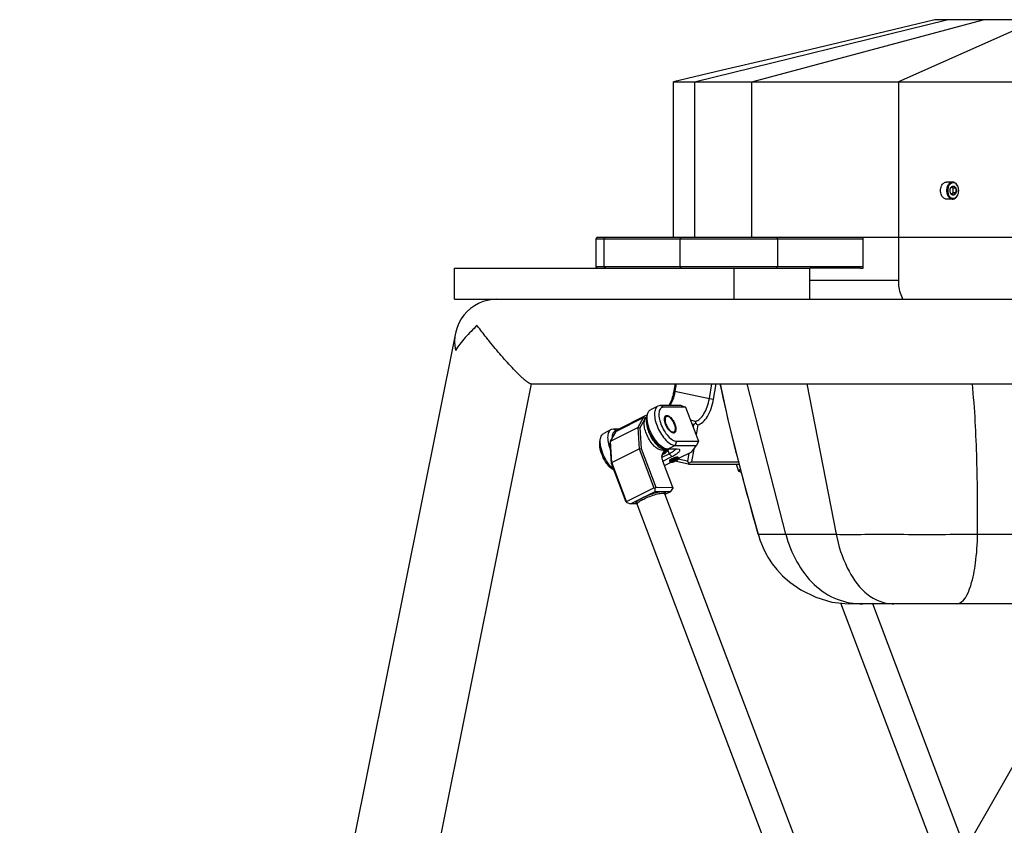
# Model space of a CAD drawing. Header units: millimetres. Extents: x 0 to 2550, y 0 to 1188.
# Tile 5 of 221: x 92 to 124, y 317 to 342. Entities that reach past the tile are written whole.
import ezdxf

# ---------------------------------------------------------------- set-up
doc = ezdxf.new("R2010")
doc.units = ezdxf.units.MM
doc.header["$LTSCALE"] = 46.255
for name, color, linetype in [('2ND_ARM_V2_PITCH_ABL349', 7, 'CONTINUOUS'), ('A2200203_ABL354', 7, 'CONTINUOUS'), ('A2300202#AF2_ABL438', 7, 'CONTINUOUS'), ('A2300202#AF5_ABL347', 7, 'CONTINUOUS'), ('DR1SM11A1001_ABL352', 7, 'CONTINUOUS'), ('DR1SM11P1002_PBL360', 7, 'CONTINUOUS'), ('DR1SM11P1003_PBL353', 7, 'CONTINUOUS'), ('FWSRM-D10-V4-E2-T2_5_PBL833', 7, 'CONTINUOUS'), ('M2000103_PBL345', 7, 'CONTINUOUS'), ('M2000801_PBL346', 7, 'CONTINUOUS'), ('M2000901_PBL403', 7, 'CONTINUOUS'), ('M2200202_PBL355', 7, 'CONTINUOUS'), ('M2300101_PBL350', 7, 'CONTINUOUS'), ('M2300101_PBL362', 7, 'CONTINUOUS'), ('M2300202_PBL348', 7, 'CONTINUOUS'), ('M2300301_PBL418', 7, 'CONTINUOUS'), ('M2300301_PBL450', 7, 'CONTINUOUS'), ('M2300602_PBL366', 7, 'CONTINUOUS'), ('P9140503_BOLT_PBL484', 7, 'CONTINUOUS'), ('SSHH-ST-M3-5_203_PBL361', 7, 'CONTINUOUS'), ('WFM_0608_06_2_PBL351', 7, 'CONTINUOUS'), ('WFM_0608_06_2_PBL356', 7, 'CONTINUOUS'), ('왼쪽_14_VBL344', 7, 'CONTINUOUS')]:
    doc.layers.add(name, color=color, linetype=linetype)

# ---------------------------------------------------------------- blocks, each defined once
blk = doc.blocks.new('M2000103_PBL345', base_point=(135.896, 334.999))
at = {"layer": 'M2000103_PBL345', "color": 7}
for p, q in [((111.053, 335.499), (111.003, 335.449)), ((111.003, 335.449), (111.003, 334.549)), ((111.003, 335.449), (119.606, 335.449)), ((111.053, 335.499), (119.606, 335.499)), ((111.053, 334.499), (111.003, 334.549)), ((119.606, 334.549), (111.003, 334.549)), ((119.513, 334.499), (117.889, 334.499))]:
    blk.add_line(p, q, dxfattribs=at)
at = {"layer": 'M2000103_PBL345', "color": 2}
for p, q in [((111.314, 335.499), (111.27, 335.449)), ((111.27, 335.449), (111.27, 334.549)), ((113.756, 335.499), (113.713, 335.449)), ((113.713, 335.449), (113.713, 334.549)), ((116.823, 335.499), (116.859, 335.449)), ((116.859, 335.449), (116.859, 334.549)), ((111.314, 334.499), (111.27, 334.549)), ((113.756, 334.499), (113.713, 334.549)), ((116.823, 334.499), (116.859, 334.549))]:
    blk.add_line(p, q, dxfattribs=at)
blk = doc.blocks.new('M2000801_PBL346', base_point=(135.05, 338.999))
at = {"layer": 'M2000801_PBL346', "color": 2}
for p, q in [((114.178, 340.499), (122.303, 342.499)), ((116.024, 340.499), (123.469, 342.499)), ((125.234, 342.499), (120.743, 340.499)), ((114.178, 340.499), (114.178, 335.499)), ((116.024, 335.499), (116.024, 340.499)), ((120.743, 340.499), (120.743, 335.499))]:
    blk.add_line(p, q, dxfattribs=at)
at = {"layer": 'M2000801_PBL346', "color": 7}
for p, q in [((143.898, 342.499), (121.917, 342.499)), ((113.508, 335.499), (113.508, 340.499)), ((113.508, 340.499), (156.189, 340.499)), ((119.606, 335.499), (151.723, 335.499))]:
    blk.add_line(p, q, dxfattribs=at)
blk.add_lwpolyline([(121.917, 342.499), (120.839, 342.237), (119.551, 341.929), (118.153, 341.597), (116.659, 341.243), (115.082, 340.87), (113.508, 340.499)], dxfattribs=at)
blk = doc.blocks.new('M2300202_PBL348', base_point=(112.48, 328.34))
at = {"layer": 'M2300202_PBL348', "color": 2}
for p, q in [((112.532, 329.685), (111.659, 329.245)), ((112.599, 329.665), (112.532, 329.685)), ((113.252, 328.68), (113.247, 328.653)), ((113.154, 328.527), (113.142, 328.468))]:
    blk.add_line(p, q, dxfattribs=at)
at = {"layer": 'M2300202_PBL348', "color": 7}
for p, q in [((112.597, 329.749), (111.724, 329.309)), ((112.532, 329.685), (112.354, 329.372)), ((112.599, 329.665), (112.425, 329.358)), ((112.651, 329.72), (112.651, 329.72)), ((112.651, 329.72), (112.651, 329.72)), ((111.481, 328.932), (112.354, 329.372)), ((111.481, 328.932), (111.659, 329.245)), ((112.354, 329.372), (112.397, 328.684)), ((112.354, 329.372), (112.425, 329.358)), ((112.425, 329.358), (112.467, 328.692)), ((111.481, 328.932), (111.472, 328.878)), ((111.524, 328.244), (111.481, 328.932)), ((111.514, 328.212), (111.472, 328.878)), ((111.524, 328.244), (112.397, 328.684)), ((112.397, 328.684), (112.467, 328.692)), ((112.397, 328.684), (112.872, 327.428)), ((112.467, 328.692), (112.937, 327.448)), ((113.142, 328.468), (113.247, 328.653)), ((113.154, 328.527), (113.236, 328.671)), ((113.14, 328.487), (113.154, 328.527)), ((113.487, 327.447), (113.169, 328.289)), ((111.524, 328.244), (111.514, 328.212)), ((111.984, 326.968), (111.514, 328.212)), ((111.999, 326.988), (111.524, 328.244)), ((111.999, 326.988), (112.872, 327.428)), ((112.123, 326.916), (112.917, 327.316)), ((112.872, 327.428), (112.913, 327.415)), ((112.913, 327.415), (112.937, 327.448)), ((112.917, 327.316), (112.913, 327.415)), ((112.917, 327.316), (113.417, 327.316)), ((112.937, 327.448), (113.487, 327.447)), ((113.199, 327.314), (113.209, 327.312)), ((113.209, 327.312), (113.215, 327.31)), ((113.215, 327.31), (113.221, 327.308)), ((113.239, 327.226), (113.417, 327.316)), ((113.417, 327.316), (113.488, 327.414)), ((113.487, 327.447), (113.488, 327.414)), ((111.984, 326.968), (112, 326.955)), ((112, 326.955), (111.999, 326.988)), ((112, 326.955), (112.123, 326.916)), ((112.338, 326.916), (112.123, 326.916)), ((112.313, 326.975), (112.318, 326.982))]:
    blk.add_line(p, q, dxfattribs=at)
for centre, radius, start, end in [((112.761, 329.573), 0.186, 148.9555, 150.4354), ((112.715, 329.612), 0.126, 118.8799, 120.8848), ((113.189, 327.293), 0.0259, 44.8372, 47.6925), ((113.137, 327.324), 0.112, 322.4718, 323.6943), ((112.401, 326.91), 0.11, 143.1636, 143.7018), ((112.339, 326.972), 0.0259, 171.9741, 177.7012), ((112.359, 327.037), 0.121, 257.5169, 260.8068)]:
    blk.add_arc(centre, radius, start, end, dxfattribs=at)
for points, knots in [([(112.597, 329.749), (112.59, 329.746), (112.564, 329.73), (112.543, 329.705), (112.532, 329.685)], [0, 0, 0, 0, 0.239874, 1, 1, 1, 1]), ([(112.651, 329.72), (112.636, 329.711), (112.618, 329.694), (112.605, 329.674), (112.601, 329.669)], [0, 0, 0, 0, 0.735955, 1, 1, 1, 1]), ([(111.659, 329.245), (111.663, 329.252), (111.679, 329.278), (111.703, 329.299), (111.724, 329.309)], [0, 0, 0, 0, 0.266732, 1, 1, 1, 1]), ([(113.169, 328.289), (113.163, 328.304), (113.145, 328.359), (113.134, 328.418), (113.137, 328.46)], [0, 0, 0, 0, 0.276974, 1, 1, 1, 1]), ([(112.52, 327.116), (112.634, 327.173), (112.807, 327.241), (113.025, 327.3), (113.125, 327.316), (113.167, 327.316)], [0, 0, 0, 0, 0.559941, 0.81365, 1, 1, 1, 1]), ([(113.221, 327.308), (113.229, 327.304), (113.247, 327.287), (113.234, 327.266), (113.228, 327.257)], [0, 0, 0, 0, 0.450844, 1, 1, 1, 1]), ([(112.318, 326.982), (112.34, 327.006), (112.407, 327.055), (112.477, 327.094), (112.52, 327.116)], [0, 0, 0, 0, 0.403115, 1, 1, 1, 1]), ([(112.333, 326.919), (112.323, 326.922), (112.299, 326.929), (112.301, 326.954), (112.305, 326.962)], [0, 0, 0, 0, 0.547667, 1, 1, 1, 1]), ([(112.314, 326.964), (112.314, 326.966), (112.313, 326.968), (112.313, 326.971), (112.313, 326.973)], [0, 0, 0, 0, 0.489871, 1, 1, 1, 1])]:
    blk.add_open_spline(points, degree=3, knots=knots, dxfattribs=at)
for points in [[(112.663, 329.764), (112.641, 329.764), (112.617, 329.759), (112.597, 329.749)], [(113.247, 328.653), (113.251, 328.661), (113.256, 328.67), (113.259, 328.679)], [(113.137, 328.46), (113.137, 328.469), (113.138, 328.478), (113.14, 328.487)], [(113.138, 328.46), (113.139, 328.462), (113.14, 328.465), (113.142, 328.468)], [(113.167, 327.316), (113.178, 327.316), (113.189, 327.315), (113.199, 327.314)], [(113.207, 327.311), (113.21, 327.309), (113.211, 327.307), (113.212, 327.304)], [(113.212, 327.304), (113.214, 327.3), (113.214, 327.296), (113.213, 327.292)], [(112.305, 326.962), (112.307, 326.966), (112.31, 326.97), (112.313, 326.974)], [(112.32, 326.956), (112.318, 326.958), (112.316, 326.961), (112.314, 326.964)]]:
    blk.add_open_spline(points, degree=3, dxfattribs=at)
blk = doc.blocks.new('WFM_0608_06_2_PBL351', base_point=(111.633, 329.208))
at = {"layer": 'WFM_0608_06_2_PBL351', "color": 7}
blk.add_line((111.627, 329.204), (111.639, 329.211), dxfattribs=at)
blk = doc.blocks.new('WFM_0608_06_2_PBL356', base_point=(112.918, 329.181))
at = {"layer": 'WFM_0608_06_2_PBL356', "color": 7}
blk.add_line((113.271, 328.689), (113.199, 328.653), dxfattribs=at)
for centre, radius, start, end in [((113.263, 329.543), 0.62, 180.8527, 184.1916), ((113.351, 329.549), 0.708, 184.1483, 186.3037), ((113.464, 329.308), 0.7, 227.742, 229.3454)]:
    blk.add_arc(centre, radius, start, end, dxfattribs=at)
for points, knots in [([(113.137, 328.639), (113.095, 328.639), (113.028, 328.664), (112.948, 328.719), (112.857, 328.801), (112.752, 328.935), (112.652, 329.118), (112.584, 329.31), (112.56, 329.466), (112.567, 329.575), (112.584, 329.64), (112.613, 329.691), (112.641, 329.715), (112.656, 329.723)], [0, 0, 0, 0, 0.092673, 0.150821, 0.216414, 0.364843, 0.524695, 0.679706, 0.814711, 0.871468, 0.920396, 0.962398, 1, 1, 1, 1]), ([(112.647, 329.471), (112.654, 329.41), (112.684, 329.282), (112.76, 329.099), (112.863, 328.93), (112.948, 328.831), (112.993, 328.79)], [0, 0, 0, 0, 0.238748, 0.500961, 0.762667, 1, 1, 1, 1]), ([(113.008, 328.777), (113.041, 328.748), (113.105, 328.703), (113.182, 328.679), (113.216, 328.679)], [0, 0, 0, 0, 0.562037, 1, 1, 1, 1]), ([(113.199, 328.653), (113.194, 328.651), (113.175, 328.642), (113.153, 328.639), (113.137, 328.639)], [0, 0, 0, 0, 0.243724, 1, 1, 1, 1]), ([(113.216, 328.679), (113.221, 328.679), (113.239, 328.68), (113.258, 328.684), (113.27, 328.689)], [0, 0, 0, 0, 0.259643, 1, 1, 1, 1])]:
    blk.add_open_spline(points, degree=3, knots=knots, dxfattribs=at)
blk = doc.blocks.new('M2300301_PBL418', base_point=(118.992, 310.661))
at = {"layer": 'M2300301_PBL418', "color": 7}
for p, q in [((113.231, 327.241), (113.204, 327.311)), ((119.682, 310.171), (113.233, 327.238)), ((112.342, 326.906), (112.315, 326.977)), ((119.069, 309.098), (112.342, 326.902))]:
    blk.add_line(p, q, dxfattribs=at)
blk.add_arc((113.215, 327.232), 0.0193, 20.7233, 31.0924, dxfattribs=at)
for points, knots in [([(112.342, 326.916), (112.345, 326.927), (112.365, 326.953), (112.432, 327.008), (112.499, 327.045), (112.549, 327.07)], [0, 0, 0, 0, 0.137243, 0.353662, 1, 1, 1, 1]), ([(112.549, 327.07), (112.614, 327.102), (112.746, 327.16), (112.938, 327.223), (113.086, 327.257), (113.176, 327.262), (113.21, 327.257), (113.221, 327.251)], [0, 0, 0, 0, 0.306111, 0.614408, 0.860853, 0.945241, 1, 1, 1, 1]), ([(112.342, 326.902), (112.342, 326.902), (112.341, 326.904), (112.341, 326.905), (112.341, 326.906)], [0, 0, 0, 0, 0.497078, 1, 1, 1, 1])]:
    blk.add_open_spline(points, degree=3, knots=knots, dxfattribs=at)
for points in [[(113.221, 327.251), (113.225, 327.249), (113.229, 327.246), (113.232, 327.242)], [(112.341, 326.906), (112.34, 326.909), (112.341, 326.913), (112.342, 326.916)]]:
    blk.add_open_spline(points, degree=3, dxfattribs=at)
blk = doc.blocks.new('A2300202#AF5_ABL347', base_point=(119.284, 310.611))
at = {"layer": 'M2300202_PBL348'}
blk.add_blockref('M2300202_PBL348', (112.48, 328.34), dxfattribs=at)
at = {"layer": 'M2300301_PBL418'}
blk.add_blockref('M2300301_PBL418', (118.992, 310.661), dxfattribs=at)
at = {"layer": 'WFM_0608_06_2_PBL351'}
blk.add_blockref('WFM_0608_06_2_PBL351', (111.633, 329.208), dxfattribs=at)
at = {"layer": 'WFM_0608_06_2_PBL356'}
blk.add_blockref('WFM_0608_06_2_PBL356', (112.918, 329.181), dxfattribs=at)
blk = doc.blocks.new('M2300101_PBL350', base_point=(112.72, 329.04))
at = {"layer": 'M2300101_PBL350', "color": 7}
for p, q in [((113.007, 330.064), (112.769, 329.944)), ((113.08, 330.08), (113.007, 330.064)), ((113.759, 330.08), (113.08, 330.08)), ((113.894, 330.029), (113.194, 330.029)), ((113.759, 330.08), (113.894, 330.029)), ((113.894, 330.029), (114.309, 328.929)), ((112.647, 329.674), (112.666, 329.78)), ((113.264, 329.751), (113.296, 329.758)), ((111.499, 329.304), (111.261, 329.184)), ((111.571, 329.32), (111.499, 329.304)), ((111.746, 329.32), (111.571, 329.32)), ((111.138, 328.914), (111.158, 329.02)), ((113.609, 328.929), (114.309, 328.929)), ((114.309, 328.929), (114.244, 328.797)), ((113.109, 328.756), (113.206, 328.709)), ((113.626, 328.677), (113.326, 328.677)), ((113.564, 328.797), (114.244, 328.797)), ((113.691, 328.668), (113.626, 328.677)), ((114.085, 328.581), (113.668, 328.371)), ((114.085, 328.581), (114.244, 328.797)), ((113.139, 328.415), (113.365, 328.529)), ((113.167, 328.294), (113.45, 328.437)), ((113.439, 328.255), (113.223, 328.146))]:
    blk.add_line(p, q, dxfattribs=at)
at = {"layer": 'M2300101_PBL350', "color": 2}
for p, q in [((113.194, 330.029), (113.08, 330.08)), ((111.682, 329.27), (111.571, 329.32)), ((113.609, 328.929), (113.564, 328.797)), ((113.564, 328.797), (113.326, 328.677)), ((113.326, 328.634), (113.365, 328.529)), ((113.365, 328.529), (113.45, 328.437))]:
    blk.add_line(p, q, dxfattribs=at)
at = {"layer": 'M2300101_PBL350', "color": 7}
for centre, radius, start, end in [((113.297, 329.689), 0.0707, 130.0012, 136.8773), ((113.295, 329.691), 0.0669, 127.5103, 129.9517), ((113.293, 329.693), 0.065, 116.7265, 127.5175), ((112.969, 329.258), 0.625, 20.7055, 21.2697), ((113.507, 329.278), 0.0786, 269.9674, 274.95), ((113.508, 329.271), 0.072, 274.9199, 283.2872), ((113.281, 329.107), 0.391, 239.5003, 243.9655), ((113.523, 329.297), 0.67, 232.7398, 232.9128), ((113.046, 328.868), 0.365, 320.0708, 325.8084), ((113.044, 328.869), 0.367, 325.807, 328.2667)]:
    blk.add_arc(centre, radius, start, end, dxfattribs=at)
for points, knots in [([(112.666, 329.78), (112.673, 329.816), (112.693, 329.88), (112.742, 329.93), (112.769, 329.944)], [0, 0, 0, 0, 0.549289, 1, 1, 1, 1]), ([(113.007, 330.064), (112.97, 330.045), (112.925, 329.987), (112.901, 329.894), (112.891, 329.768), (112.918, 329.585), (113.022, 329.288), (113.191, 329.019), (113.403, 328.839), (113.516, 328.797), (113.564, 328.797)], [0, 0, 0, 0, 0.078184, 0.126861, 0.183428, 0.318383, 0.473847, 0.782626, 0.90683, 1, 1, 1, 1]), ([(113.194, 330.029), (113.175, 330.029), (113.138, 330.022), (113.071, 329.974), (113.029, 329.851), (113.04, 329.675), (113.097, 329.471), (113.196, 329.268), (113.323, 329.094), (113.458, 328.972), (113.563, 328.929), (113.609, 328.929)], [0, 0, 0, 0, 0.039228, 0.077648, 0.169596, 0.295643, 0.44961, 0.614935, 0.771911, 0.903088, 1, 1, 1, 1]), ([(112.647, 329.495), (112.645, 329.511), (112.638, 329.571), (112.639, 329.631), (112.647, 329.674)], [0, 0, 0, 0, 0.275605, 1, 1, 1, 1]), ([(112.668, 329.563), (112.666, 329.577), (112.659, 329.632), (112.657, 329.688), (112.66, 329.728)], [0, 0, 0, 0, 0.267893, 1, 1, 1, 1]), ([(113.117, 328.764), (113.061, 328.807), (112.954, 328.916), (112.781, 329.175), (112.692, 329.405), (112.668, 329.563)], [0, 0, 0, 0, 0.227255, 0.48688, 1, 1, 1, 1]), ([(113.507, 329.199), (113.487, 329.199), (113.441, 329.215), (113.354, 329.286), (113.265, 329.421), (113.209, 329.582), (113.216, 329.705), (113.245, 329.737)], [0, 0, 0, 0, 0.090615, 0.209963, 0.509316, 0.803672, 1, 1, 1, 1]), ([(113.364, 329.736), (113.405, 329.711), (113.48, 329.632), (113.531, 329.538), (113.552, 329.484)], [0, 0, 0, 0, 0.457252, 1, 1, 1, 1]), ([(111.499, 329.304), (111.463, 329.286), (111.4, 329.205), (111.38, 329.04), (111.407, 328.839), (111.455, 328.698), (111.486, 328.624)], [0, 0, 0, 0, 0.166014, 0.386886, 0.671227, 1, 1, 1, 1]), ([(111.652, 329.265), (111.633, 329.26), (111.594, 329.241), (111.553, 329.185), (111.531, 329.109), (111.528, 329.052), (111.528, 329.021)], [0, 0, 0, 0, 0.203398, 0.42347, 0.685855, 1, 1, 1, 1]), ([(113.082, 328.77), (113.029, 328.802), (112.925, 328.895), (112.756, 329.129), (112.669, 329.346), (112.647, 329.495)], [0, 0, 0, 0, 0.216588, 0.476058, 1, 1, 1, 1]), ([(113.576, 329.253), (113.575, 329.247), (113.566, 329.229), (113.552, 329.213), (113.539, 329.206)], [0, 0, 0, 0, 0.27839, 1, 1, 1, 1]), ([(113.554, 329.479), (113.569, 329.438), (113.589, 329.364), (113.588, 329.284), (113.576, 329.253)], [0, 0, 0, 0, 0.56748, 1, 1, 1, 1]), ([(111.594, 327.999), (111.523, 328.036), (111.389, 328.161), (111.239, 328.395), (111.143, 328.655), (111.124, 328.836), (111.138, 328.914)], [0, 0, 0, 0, 0.224986, 0.501942, 0.777796, 1, 1, 1, 1]), ([(111.584, 328.025), (111.513, 328.084), (111.384, 328.234), (111.242, 328.492), (111.156, 328.761), (111.144, 328.942), (111.158, 329.02)], [0, 0, 0, 0, 0.247383, 0.523849, 0.787226, 1, 1, 1, 1]), ([(111.158, 329.02), (111.165, 329.056), (111.185, 329.12), (111.234, 329.17), (111.261, 329.184)], [0, 0, 0, 0, 0.549289, 1, 1, 1, 1]), ([(113.206, 328.709), (113.199, 328.712), (113.168, 328.728), (113.14, 328.747), (113.119, 328.763)], [0, 0, 0, 0, 0.235218, 1, 1, 1, 1]), ([(113.171, 328.513), (113.186, 328.52), (113.243, 328.551), (113.294, 328.596), (113.326, 328.634)], [0, 0, 0, 0, 0.24544, 1, 1, 1, 1]), ([(113.326, 328.677), (113.317, 328.677), (113.275, 328.68), (113.235, 328.695), (113.206, 328.709)], [0, 0, 0, 0, 0.226401, 1, 1, 1, 1]), ([(113.365, 328.529), (113.414, 328.553), (113.479, 328.589), (113.548, 328.642), (113.571, 328.666), (113.578, 328.678)], [0, 0, 0, 0, 0.620769, 0.843876, 1, 1, 1, 1]), ([(113.45, 328.437), (113.496, 328.46), (113.56, 328.495), (113.634, 328.546), (113.674, 328.578), (113.7, 328.606), (113.715, 328.632), (113.711, 328.657), (113.698, 328.665), (113.691, 328.668)], [0, 0, 0, 0, 0.412777, 0.579255, 0.714318, 0.816487, 0.887692, 0.939836, 1, 1, 1, 1])]:
    blk.add_open_spline(points, degree=3, knots=knots, dxfattribs=at)
for points in [[(112.66, 329.728), (112.661, 329.745), (112.663, 329.763), (112.666, 329.78)], [(113.296, 329.758), (113.307, 329.758), (113.318, 329.756), (113.328, 329.753)], [(113.328, 329.753), (113.34, 329.749), (113.352, 329.743), (113.364, 329.736)], [(111.679, 329.268), (111.67, 329.268), (111.661, 329.267), (111.652, 329.265)], [(113.539, 329.206), (113.534, 329.204), (113.529, 329.202), (113.524, 329.201)]]:
    blk.add_open_spline(points, degree=3, dxfattribs=at)
at = {"layer": 'M2300101_PBL350', "color": 134}
for points, knots in [([(113.635, 328.417), (113.633, 328.417), (113.63, 328.417), (113.625, 328.416), (113.622, 328.416), (113.619, 328.416), (113.618, 328.416), (113.616, 328.416), (113.615, 328.415), (113.612, 328.415), (113.609, 328.414), (113.604, 328.414), (113.6, 328.413), (113.596, 328.412), (113.593, 328.411), (113.589, 328.411), (113.585, 328.41), (113.58, 328.408), (113.576, 328.407), (113.573, 328.407), (113.571, 328.406), (113.569, 328.406), (113.567, 328.405), (113.563, 328.404), (113.558, 328.403), (113.551, 328.4), (113.543, 328.398), (113.536, 328.396), (113.528, 328.393), (113.521, 328.391), (113.516, 328.389), (113.512, 328.387), (113.505, 328.385), (113.495, 328.381), (113.485, 328.377), (113.478, 328.374), (113.473, 328.372), (113.467, 328.369), (113.463, 328.367), (113.459, 328.366), (113.456, 328.364), (113.45, 328.361), (113.444, 328.358), (113.439, 328.356), (113.436, 328.354), (113.433, 328.353), (113.431, 328.351), (113.427, 328.349), (113.423, 328.347), (113.419, 328.345), (113.416, 328.343), (113.415, 328.342), (113.413, 328.342), (113.412, 328.341), (113.41, 328.339), (113.407, 328.337), (113.403, 328.335), (113.4, 328.333), (113.398, 328.332), (113.397, 328.331), (113.395, 328.33), (113.395, 328.329), (113.393, 328.328), (113.391, 328.326), (113.389, 328.324), (113.387, 328.322), (113.385, 328.321), (113.384, 328.321), (113.384, 328.32), (113.384, 328.32), (113.383, 328.319), (113.383, 328.319), (113.382, 328.318), (113.381, 328.316), (113.38, 328.315), (113.379, 328.313), (113.378, 328.312), (113.377, 328.311), (113.377, 328.311), (113.377, 328.31), (113.377, 328.309), (113.377, 328.308), (113.376, 328.306), (113.376, 328.305), (113.376, 328.304)], [0, 0, 0, 0, 0.03125, 0.046875, 0.0625, 0.070312, 0.078125, 0.082031, 0.085938, 0.09375, 0.109375, 0.125, 0.140625, 0.15625, 0.164062, 0.171875, 0.1875, 0.203125, 0.21875, 0.226562, 0.230469, 0.234375, 0.242188, 0.25, 0.265625, 0.28125, 0.3125, 0.328125, 0.34375, 0.375, 0.382812, 0.390625, 0.40625, 0.4375, 0.46875, 0.484375, 0.5, 0.515625, 0.53125, 0.539062, 0.546875, 0.5625, 0.59375, 0.601562, 0.609375, 0.617188, 0.625, 0.640625, 0.65625, 0.671875, 0.679688, 0.6875, 0.691406, 0.695312, 0.703125, 0.71875, 0.734375, 0.75, 0.757812, 0.765625, 0.769531, 0.773438, 0.78125, 0.796875, 0.8125, 0.828125, 0.835938, 0.839844, 0.84375, 0.845703, 0.847656, 0.851562, 0.859375, 0.875, 0.890625, 0.90625, 0.914062, 0.917969, 0.921875, 0.929688, 0.9375, 0.953125, 0.96875, 1, 1, 1, 1]), ([(113.657, 328.41), (113.656, 328.411), (113.656, 328.411), (113.656, 328.412), (113.655, 328.413), (113.654, 328.413), (113.654, 328.414), (113.653, 328.414), (113.652, 328.414), (113.651, 328.415), (113.651, 328.415), (113.65, 328.415), (113.649, 328.415), (113.648, 328.416), (113.647, 328.416), (113.646, 328.416), (113.645, 328.416), (113.644, 328.417), (113.642, 328.417), (113.641, 328.417), (113.639, 328.417), (113.637, 328.417), (113.635, 328.417)], [0, 0, 0, 0, 0.125, 0.15625, 0.1875, 0.25, 0.3125, 0.34375, 0.375, 0.4375, 0.46875, 0.5, 0.53125, 0.5625, 0.625, 0.65625, 0.6875, 0.75, 0.8125, 0.84375, 0.875, 1, 1, 1, 1])]:
    blk.add_open_spline(points, degree=3, knots=knots, dxfattribs=at)
blk = doc.blocks.new('SSHH-ST-M3-5_203_PBL361', base_point=(113.523, 328.332))
at = {"layer": 'SSHH-ST-M3-5_203_PBL361', "color": 7}
for p, q in [((113.376, 328.304), (113.388, 328.272)), ((113.418, 328.257), (113.393, 328.267)), ((113.467, 328.272), (113.462, 328.288)), ((113.473, 328.272), (113.467, 328.272)), ((113.539, 328.289), (113.526, 328.322)), ((113.607, 328.324), (113.601, 328.341)), ((113.602, 328.341), (113.603, 328.338)), ((113.603, 328.338), (113.607, 328.324)), ((113.604, 328.341), (113.609, 328.341)), ((113.656, 328.347), (113.668, 328.371)), ((113.657, 328.41), (113.669, 328.378))]:
    blk.add_line(p, q, dxfattribs=at)
for centre, radius, start, end in [((113.465, 328.217), 0.0985, 130.4046, 131.4456), ((113.505, 328.237), 0.0671, 128.3412, 130.4074)]:
    blk.add_arc(centre, radius, start, end, dxfattribs=at)
for points, knots in [([(113.399, 328.291), (113.397, 328.289), (113.394, 328.286), (113.389, 328.28), (113.387, 328.275), (113.388, 328.272)], [0, 0, 0, 0, 0.355026, 0.634347, 1, 1, 1, 1]), ([(113.388, 328.272), (113.388, 328.272), (113.39, 328.269), (113.392, 328.268), (113.393, 328.267)], [0, 0, 0, 0, 0.221672, 1, 1, 1, 1]), ([(113.454, 328.325), (113.443, 328.32), (113.425, 328.31), (113.408, 328.298), (113.401, 328.292)], [0, 0, 0, 0, 0.565231, 1, 1, 1, 1]), ([(113.47, 328.307), (113.465, 328.304), (113.455, 328.299), (113.442, 328.291), (113.431, 328.283), (113.422, 328.276), (113.416, 328.27), (113.414, 328.265), (113.413, 328.262), (113.415, 328.259), (113.417, 328.257), (113.418, 328.257)], [0, 0, 0, 0, 0.218026, 0.4124, 0.578712, 0.713659, 0.81569, 0.886826, 0.914234, 0.939905, 1, 1, 1, 1]), ([(113.439, 328.255), (113.45, 328.256), (113.475, 328.26), (113.515, 328.272), (113.558, 328.287), (113.587, 328.3), (113.6, 328.307)], [0, 0, 0, 0, 0.197782, 0.452565, 0.732041, 1, 1, 1, 1]), ([(113.669, 328.378), (113.668, 328.381), (113.662, 328.384), (113.654, 328.385), (113.64, 328.385), (113.619, 328.383), (113.59, 328.376), (113.557, 328.367), (113.522, 328.355), (113.487, 328.341), (113.464, 328.33), (113.454, 328.325)], [0, 0, 0, 0, 0.039949, 0.071183, 0.111083, 0.216043, 0.350205, 0.505684, 0.672841, 0.841148, 1, 1, 1, 1]), ([(113.467, 328.272), (113.465, 328.272), (113.461, 328.272), (113.456, 328.273), (113.454, 328.277), (113.454, 328.279), (113.455, 328.28)], [0, 0, 0, 0, 0.369269, 0.624435, 0.801718, 1, 1, 1, 1]), ([(113.455, 328.28), (113.455, 328.281), (113.457, 328.284), (113.46, 328.286), (113.462, 328.288)], [0, 0, 0, 0, 0.194927, 1, 1, 1, 1]), ([(113.464, 328.289), (113.467, 328.292), (113.477, 328.299), (113.487, 328.304), (113.492, 328.307)], [0, 0, 0, 0, 0.443391, 1, 1, 1, 1]), ([(113.514, 328.293), (113.509, 328.293), (113.5, 328.292), (113.483, 328.287), (113.473, 328.278), (113.467, 328.272)], [0, 0, 0, 0, 0.258276, 0.508776, 1, 1, 1, 1]), ([(113.644, 328.358), (113.64, 328.359), (113.629, 328.359), (113.603, 328.355), (113.565, 328.345), (113.518, 328.329), (113.486, 328.314), (113.47, 328.307)], [0, 0, 0, 0, 0.075305, 0.173831, 0.425871, 0.717065, 1, 1, 1, 1]), ([(113.539, 328.289), (113.527, 328.285), (113.505, 328.278), (113.483, 328.273), (113.473, 328.272)], [0, 0, 0, 0, 0.558605, 1, 1, 1, 1]), ([(113.492, 328.307), (113.495, 328.308), (113.508, 328.315), (113.522, 328.32), (113.532, 328.324)], [0, 0, 0, 0, 0.237167, 1, 1, 1, 1]), ([(113.539, 328.289), (113.537, 328.29), (113.528, 328.292), (113.52, 328.293), (113.514, 328.293)], [0, 0, 0, 0, 0.25423, 1, 1, 1, 1]), ([(113.532, 328.324), (113.546, 328.329), (113.565, 328.335), (113.589, 328.34), (113.6, 328.341), (113.604, 328.341)], [0, 0, 0, 0, 0.578669, 0.816641, 1, 1, 1, 1]), ([(113.569, 328.317), (113.566, 328.316), (113.554, 328.309), (113.545, 328.298), (113.539, 328.289)], [0, 0, 0, 0, 0.244215, 1, 1, 1, 1]), ([(113.579, 328.307), (113.576, 328.305), (113.563, 328.299), (113.549, 328.293), (113.539, 328.289)], [0, 0, 0, 0, 0.237167, 1, 1, 1, 1]), ([(113.607, 328.324), (113.601, 328.324), (113.588, 328.324), (113.575, 328.32), (113.569, 328.317)], [0, 0, 0, 0, 0.497563, 1, 1, 1, 1]), ([(113.607, 328.324), (113.603, 328.321), (113.594, 328.315), (113.584, 328.309), (113.579, 328.307)], [0, 0, 0, 0, 0.443391, 1, 1, 1, 1]), ([(113.6, 328.307), (113.608, 328.31), (113.62, 328.317), (113.637, 328.328), (113.649, 328.337), (113.655, 328.344), (113.656, 328.347)], [0, 0, 0, 0, 0.342576, 0.629929, 0.850719, 1, 1, 1, 1]), ([(113.614, 328.34), (113.615, 328.339), (113.617, 328.338), (113.617, 328.334), (113.615, 328.332), (113.612, 328.328), (113.609, 328.326), (113.607, 328.324)], [0, 0, 0, 0, 0.180478, 0.351742, 0.469746, 0.616322, 1, 1, 1, 1]), ([(113.609, 328.341), (113.61, 328.341), (113.611, 328.341), (113.613, 328.34), (113.614, 328.34)], [0, 0, 0, 0, 0.280977, 1, 1, 1, 1]), ([(113.656, 328.347), (113.657, 328.348), (113.658, 328.351), (113.656, 328.355), (113.651, 328.358), (113.647, 328.358), (113.644, 328.358)], [0, 0, 0, 0, 0.222632, 0.411246, 0.655035, 1, 1, 1, 1]), ([(113.668, 328.371), (113.668, 328.372), (113.669, 328.374), (113.669, 328.377), (113.669, 328.378)], [0, 0, 0, 0, 0.293319, 1, 1, 1, 1]), ([(113.418, 328.257), (113.421, 328.256), (113.428, 328.255), (113.435, 328.255), (113.439, 328.255)], [0, 0, 0, 0, 0.413046, 1, 1, 1, 1])]:
    blk.add_open_spline(points, degree=3, knots=knots, dxfattribs=at)
blk = doc.blocks.new('M2300101_PBL362', base_point=(115.603, 328.064))
at = {"layer": 'M2300101_PBL362', "color": 7}
for p, q in [((115.521, 328.19), (115.604, 327.969)), ((115.659, 328.044), (115.604, 327.969)), ((115.604, 327.969), (115.686, 327.937))]:
    blk.add_line(p, q, dxfattribs=at)
blk = doc.blocks.new('M2300602_PBL366', base_point=(113.401, 329.473))
at = {"layer": 'M2300602_PBL366', "color": 7}
for p, q in [((113.353, 329.718), (113.324, 329.732)), ((113.565, 329.297), (113.56, 329.266))]:
    blk.add_line(p, q, dxfattribs=at)
for centre, radius, start, end in [((113.302, 329.625), 0.106, 73.8857, 78.1924), ((113.472, 329.306), 0.0921, 330.5127, 334.6506)]:
    blk.add_arc(centre, radius, start, end, dxfattribs=at)
for points, knots in [([(113.324, 329.729), (113.306, 329.733), (113.261, 329.727), (113.231, 329.659), (113.234, 329.575), (113.251, 329.512), (113.264, 329.479)], [0, 0, 0, 0, 0.178301, 0.374551, 0.651872, 1, 1, 1, 1]), ([(113.324, 329.732), (113.319, 329.735), (113.3, 329.743), (113.278, 329.747), (113.263, 329.746)], [0, 0, 0, 0, 0.281857, 1, 1, 1, 1]), ([(113.539, 329.479), (113.519, 329.531), (113.469, 329.622), (113.395, 329.698), (113.353, 329.718)], [0, 0, 0, 0, 0.550978, 1, 1, 1, 1]), ([(113.264, 329.479), (113.281, 329.434), (113.322, 329.355), (113.393, 329.273), (113.454, 329.235), (113.494, 329.224), (113.531, 329.232), (113.547, 329.25), (113.553, 329.26)], [0, 0, 0, 0, 0.334686, 0.629995, 0.746531, 0.840055, 0.918755, 1, 1, 1, 1]), ([(113.534, 329.209), (113.538, 329.213), (113.55, 329.23), (113.557, 329.25), (113.56, 329.266)], [0, 0, 0, 0, 0.224013, 1, 1, 1, 1]), ([(113.565, 329.297), (113.568, 329.31), (113.572, 329.372), (113.556, 329.433), (113.539, 329.479)], [0, 0, 0, 0, 0.209607, 1, 1, 1, 1])]:
    blk.add_open_spline(points, degree=3, knots=knots, dxfattribs=at)
for points in [[(113.263, 329.746), (113.259, 329.745), (113.255, 329.744), (113.251, 329.743)], [(113.353, 329.718), (113.346, 329.722), (113.339, 329.725), (113.331, 329.727)], [(113.525, 329.201), (113.528, 329.203), (113.532, 329.206), (113.534, 329.209)], [(113.556, 329.266), (113.56, 329.276), (113.563, 329.287), (113.565, 329.297)]]:
    blk.add_open_spline(points, degree=3, dxfattribs=at)
blk = doc.blocks.new('FWSRM-D10-V4-E2-T2_5_PBL833', base_point=(113.258, 328.622))
at = {"layer": 'FWSRM-D10-V4-E2-T2_5_PBL833', "color": 7}
blk.add_arc((112.925, 328.959), 0.442, 317.2682, 322.2356, dxfattribs=at)
blk.add_open_spline([(113.193, 328.556), (113.206, 328.564), (113.255, 328.597), (113.297, 328.641), (113.323, 328.677)], degree=3, knots=[0, 0, 0, 0, 0.245519, 1, 1, 1, 1], dxfattribs=at)
blk = doc.blocks.new('2ND_ARM_V2_PITCH_ABL349', base_point=(113.409, 329.009))
at = {"layer": 'FWSRM-D10-V4-E2-T2_5_PBL833'}
blk.add_blockref('FWSRM-D10-V4-E2-T2_5_PBL833', (113.258, 328.622), dxfattribs=at)
at = {"layer": 'M2300101_PBL350'}
blk.add_blockref('M2300101_PBL350', (112.72, 329.04), dxfattribs=at)
at = {"layer": 'M2300101_PBL362'}
blk.add_blockref('M2300101_PBL362', (115.603, 328.064), dxfattribs=at)
at = {"layer": 'M2300602_PBL366'}
blk.add_blockref('M2300602_PBL366', (113.401, 329.473), dxfattribs=at)
at = {"layer": 'SSHH-ST-M3-5_203_PBL361'}
blk.add_blockref('SSHH-ST-M3-5_203_PBL361', (113.523, 328.332), dxfattribs=at)
blk = doc.blocks.new('DR1SM11P1003_PBL353', base_point=(133.801, 297.481))
at = {"layer": 'DR1SM11P1003_PBL353', "color": 7}
for p, q in [((116.821, 333.499), (150.782, 333.499)), ((106.487, 332.406), (92.468, 262.406)), ((131.828, 331.426), (95.446, 267.758)), ((96.782, 270.096), (108.935, 330.779)), ((108.916, 330.779), (131.458, 330.779))]:
    blk.add_line(p, q, dxfattribs=at)
at = {"layer": 'DR1SM11P1003_PBL353', "color": 2}
blk.add_line((107.202, 332.639), (107.191, 332.654), dxfattribs=at)
at = {"layer": 'DR1SM11P1003_PBL353', "color": 7}
blk.add_arc((107.821, 332.139), 1.36, 90, 192.2655, dxfattribs=at)
for points, knots in [([(107.191, 332.654), (107.054, 332.533), (106.861, 332.341), (106.635, 332.065), (106.536, 331.922), (106.492, 331.85)], [0, 0, 0, 0, 0.513325, 0.761238, 1, 1, 1, 1]), ([(107.589, 332.139), (107.554, 332.182), (107.423, 332.347), (107.294, 332.514), (107.202, 332.639)], [0, 0, 0, 0, 0.262874, 1, 1, 1, 1]), ([(108.916, 330.779), (108.911, 330.779), (108.901, 330.78), (108.876, 330.789), (108.836, 330.812), (108.781, 330.852), (108.713, 330.907), (108.635, 330.977), (108.515, 331.091), (108.356, 331.254), (108.16, 331.465), (107.964, 331.688), (107.773, 331.913), (107.649, 332.064), (107.589, 332.139)], [0, 0, 0, 0, 0.007138, 0.016363, 0.04199, 0.077842, 0.123777, 0.178869, 0.24165, 0.38348, 0.537056, 0.693981, 0.849277, 1, 1, 1, 1])]:
    blk.add_open_spline(points, degree=3, knots=knots, dxfattribs=at)
blk = doc.blocks.new('DR1SM11P1002_PBL360', base_point=(112.175, 333.999))
at = {"layer": 'DR1SM11P1002_PBL360', "color": 7}
for p, q in [((106.461, 333.499), (106.461, 334.499)), ((106.461, 334.499), (117.889, 334.499)), ((115.461, 333.499), (115.461, 334.499)), ((117.889, 333.499), (117.889, 334.499)), ((106.461, 333.499), (116.821, 333.499))]:
    blk.add_line(p, q, dxfattribs=at)
blk = doc.blocks.new('DR1SM11A1001_ABL352', base_point=(133.801, 297.981))
at = {"layer": 'DR1SM11P1002_PBL360'}
blk.add_blockref('DR1SM11P1002_PBL360', (112.175, 333.999), dxfattribs=at)
at = {"layer": 'DR1SM11P1003_PBL353'}
blk.add_blockref('DR1SM11P1003_PBL353', (133.801, 297.481), dxfattribs=at)
blk = doc.blocks.new('M2200202_PBL355', base_point=(114.492, 329.484))
at = {"layer": 'M2200202_PBL355', "color": 7}
for p, q in [((113.556, 330.779), (113.52, 330.563)), ((113.594, 330.779), (113.555, 330.545)), ((114.661, 330.302), (114.74, 330.779)), ((114.796, 330.283), (114.878, 330.779)), ((114.21, 329.57), (114.054, 329.604)), ((114.15, 329.473), (114.099, 329.484)), ((114.15, 329.473), (114.136, 329.387)), ((114.15, 329.473), (114.219, 329.514)), ((114.285, 329.454), (114.232, 329.133)), ((114.158, 328.68), (114.09, 328.269)), ((113.989, 328.19), (113.552, 328.285)), ((113.955, 328.288), (113.659, 328.353)), ((113.996, 328.536), (113.955, 328.288)), ((114.014, 328.229), (113.955, 328.288)), ((114.09, 328.269), (114.014, 328.229)), ((114.09, 328.269), (115.602, 328.269)), ((113.989, 328.19), (114.014, 328.229)), ((113.989, 328.19), (115.622, 328.19))]:
    blk.add_line(p, q, dxfattribs=at)
at = {"layer": 'M2200202_PBL355', "color": 2}
for p, q in [((113.555, 330.545), (113.52, 330.563)), ((113.555, 330.545), (114.661, 330.302)), ((114.661, 330.302), (114.796, 330.283))]:
    blk.add_line(p, q, dxfattribs=at)
at = {"layer": 'M2200202_PBL355', "color": 7}
for centre, radius, start, end in [((115.568, 329.749), 1.37, 187.4886, 189.8722), ((116.304, 331.755), 3.061, 227.0708, 228.7433)]:
    blk.add_arc(centre, radius, start, end, dxfattribs=at)
for points, knots in [([(113.52, 330.563), (113.513, 330.52), (113.479, 330.354), (113.421, 330.192), (113.362, 330.08)], [0, 0, 0, 0, 0.256961, 1, 1, 1, 1]), ([(113.555, 330.545), (113.548, 330.502), (113.515, 330.341), (113.455, 330.184), (113.394, 330.078)], [0, 0, 0, 0, 0.259249, 1, 1, 1, 1]), ([(114.21, 329.57), (114.263, 329.582), (114.373, 329.652), (114.5, 329.82), (114.603, 330.043), (114.647, 330.213), (114.661, 330.302)], [0, 0, 0, 0, 0.181422, 0.417347, 0.698315, 1, 1, 1, 1]), ([(114.285, 329.454), (114.345, 329.467), (114.47, 329.547), (114.614, 329.737), (114.731, 329.99), (114.78, 330.182), (114.796, 330.283)], [0, 0, 0, 0, 0.181422, 0.417347, 0.698316, 1, 1, 1, 1])]:
    blk.add_open_spline(points, degree=3, knots=knots, dxfattribs=at)
blk = doc.blocks.new('A2200203_ABL354', base_point=(114.492, 329.484))
at = {"layer": 'M2200202_PBL355'}
blk.add_blockref('M2200202_PBL355', (114.492, 329.484), dxfattribs=at)
blk = doc.blocks.new('M2000901_PBL403', base_point=(124.403, 329.599))
at = {"layer": 'M2000901_PBL403', "color": 7}
for p, q in [((119.606, 334.499), (119.606, 335.499)), ((119.606, 335.499), (133.801, 335.499)), ((133.801, 335.499), (133.801, 333.59)), ((119.513, 334.499), (119.606, 334.499)), ((127.412, 323.699), (119.133, 323.699))]:
    blk.add_line(p, q, dxfattribs=at)
at = {"layer": 'M2000901_PBL403', "color": 2}
for p, q in [((120.743, 335.499), (120.743, 334.099)), ((129.704, 333.499), (129.704, 335.499)), ((130.906, 335.499), (130.906, 334.092)), ((120.743, 334.099), (117.889, 334.099)), ((133.801, 334.092), (129.704, 334.092)), ((133.658, 333.578), (131.137, 333.578)), ((117.124, 325.935), (115.877, 330.779)), ((117.796, 330.779), (118.74, 325.935)), ((116.232, 325.935), (116.234, 325.935)), ((116.234, 325.935), (118.74, 325.935)), ((123.294, 325.935), (127.967, 325.935))]:
    blk.add_line(p, q, dxfattribs=at)
at = {"layer": 'M2000901_PBL403', "color": 7}
for points in [[(115.004, 330.779), (115.281, 329.534), (115.752, 327.679), (116.232, 325.935)], [(116.232, 325.935), (116.249, 325.88), (116.288, 325.76), (116.335, 325.634), (116.394, 325.496), (116.471, 325.34), (116.567, 325.168), (116.685, 324.988), (116.832, 324.798), (117.012, 324.603), (117.253, 324.39), (117.608, 324.149), (118.09, 323.909), (118.606, 323.754), (119.133, 323.699)]]:
    blk.add_lwpolyline(points, dxfattribs=at)
at = {"layer": 'M2000901_PBL403', "color": 2}
for centre, radius, start, end in [((125.203, 330.034), 6.911, 30.094, 30.8468), ((104.659, 331.267), 25.046, 357.2846, 358.8835), ((124.745, 329.465), 6.279, 4.6442, 12.0753), ((63.424, 334.327), 66.402, 353.88964, 354.46012)]:
    blk.add_arc(centre, radius, start, end, dxfattribs=at)
for points, knots in [([(120.743, 334.099), (120.743, 334.044), (120.754, 333.835), (120.818, 333.629), (120.891, 333.493)], [0, 0, 0, 0, 0.259548, 1, 1, 1, 1]), ([(130.906, 334.092), (130.906, 333.991), (130.976, 333.803), (131.091, 333.654), (131.137, 333.578)], [0, 0, 0, 0, 0.532467, 1, 1, 1, 1]), ([(116.234, 325.935), (116.11, 326.373), (115.668, 327.979), (115.265, 329.596), (115.01, 330.778)], [0, 0, 0, 0, 0.273771, 1, 1, 1, 1]), ([(123.294, 325.935), (123.298, 326.739), (123.285, 328.355), (123.206, 329.971), (123.125, 330.778)], [0, 0, 0, 0, 0.497754, 1, 1, 1, 1]), ([(117.124, 325.935), (117.203, 325.627), (117.44, 325.042), (117.985, 324.291), (118.741, 323.794), (119.323, 323.699), (119.605, 323.699)], [0, 0, 0, 0, 0.265149, 0.521018, 0.764323, 1, 1, 1, 1]), ([(118.74, 325.935), (119.047, 325.931), (119.775, 325.937), (121.293, 325.933), (122.504, 325.935), (123.294, 325.935)], [0, 0, 0, 0, 0.202328, 0.479368, 1, 1, 1, 1]), ([(118.74, 325.935), (118.812, 325.564), (119.034, 324.895), (119.425, 324.292), (119.664, 324.076)], [0, 0, 0, 0, 0.539193, 1, 1, 1, 1]), ([(122.603, 323.699), (122.852, 323.699), (123.12, 324.325), (123.239, 325.05), (123.293, 325.626), (123.294, 325.935)], [0, 0, 0, 0, 0.30899, 0.617106, 1, 1, 1, 1]), ([(119.664, 324.076), (119.797, 323.956), (120.09, 323.762), (120.437, 323.699), (120.601, 323.699)], [0, 0, 0, 0, 0.522756, 1, 1, 1, 1])]:
    blk.add_open_spline(points, degree=3, knots=knots, dxfattribs=at)
for points in [[(129.799, 333.498), (129.737, 333.688), (129.705, 333.891), (129.704, 334.092)], [(130.734, 333.506), (130.862, 333.553), (131, 333.578), (131.137, 333.578)]]:
    blk.add_open_spline(points, degree=3, dxfattribs=at)
blk = doc.blocks.new('M2300301_PBL450', base_point=(124.957, 308.868))
at = {"layer": 'M2300301_PBL450', "color": 7}
for p, q in [((122.29, 314.735), (118.894, 323.724)), ((122.903, 315.808), (119.922, 323.699))]:
    blk.add_line(p, q, dxfattribs=at)
blk = doc.blocks.new('A2300202#AF2_ABL438', base_point=(125.317, 308.51))
at = {"layer": 'M2300301_PBL450'}
blk.add_blockref('M2300301_PBL450', (124.957, 308.868), dxfattribs=at)
blk = doc.blocks.new('P9140503_BOLT_PBL484', base_point=(122.392, 336.999))
at = {"layer": 'P9140503_BOLT_PBL484', "color": 7}
for p, q in [((122.49, 337.274), (122.295, 337.274)), ((122.596, 337.071), (122.512, 337.071)), ((122.596, 336.926), (122.512, 336.926)), ((122.49, 336.724), (122.295, 336.724))]:
    blk.add_line(p, q, dxfattribs=at)
for centre, radius, start, end in [((122.334, 336.998), 0.35, 353.6645, 356.9498), ((122.331, 336.999), 0.353, 0.0459, 3.4707), ((122.331, 336.999), 0.353, 356.946, 0.0462)]:
    blk.add_arc(centre, radius, start, end, dxfattribs=at)
for points, knots in [([(122.132, 336.848), (122.111, 336.895), (122.091, 336.999), (122.111, 337.103), (122.132, 337.149)], [0, 0, 0, 0, 0.500003, 1, 1, 1, 1]), ([(122.132, 337.149), (122.141, 337.167), (122.161, 337.201), (122.2, 337.242), (122.246, 337.268), (122.279, 337.274), (122.295, 337.274)], [0, 0, 0, 0, 0.280399, 0.538209, 0.775384, 1, 1, 1, 1]), ([(122.49, 337.274), (122.477, 337.274), (122.451, 337.27), (122.4, 337.248), (122.345, 337.193), (122.305, 337.103), (122.29, 336.999), (122.305, 336.895), (122.345, 336.804), (122.4, 336.75), (122.451, 336.727), (122.477, 336.724), (122.49, 336.724)], [0, 0, 0, 0, 0.051798, 0.105474, 0.222848, 0.356285, 0.5, 0.643715, 0.777152, 0.894526, 0.948202, 1, 1, 1, 1]), ([(122.507, 337.249), (122.496, 337.249), (122.472, 337.245), (122.426, 337.225), (122.376, 337.175), (122.339, 337.093), (122.326, 336.999), (122.339, 336.904), (122.376, 336.822), (122.426, 336.772), (122.472, 336.752), (122.496, 336.749), (122.507, 336.749)], [0, 0, 0, 0, 0.051798, 0.105474, 0.222848, 0.356287, 0.500002, 0.643716, 0.777152, 0.894525, 0.948201, 1, 1, 1, 1]), ([(122.419, 337.071), (122.43, 337.084), (122.457, 337.111), (122.489, 337.132), (122.507, 337.143)], [0, 0, 0, 0, 0.446832, 1, 1, 1, 1]), ([(122.419, 337.071), (122.423, 337.081), (122.434, 337.101), (122.455, 337.124), (122.48, 337.139), (122.498, 337.143), (122.507, 337.143)], [0, 0, 0, 0, 0.282017, 0.54065, 0.777192, 1, 1, 1, 1]), ([(122.49, 336.724), (122.502, 336.724), (122.529, 336.727), (122.579, 336.75), (122.634, 336.804), (122.675, 336.895), (122.689, 336.999), (122.675, 337.103), (122.634, 337.193), (122.579, 337.248), (122.529, 337.27), (122.502, 337.274), (122.49, 337.274)], [0, 0, 0, 0, 0.051798, 0.105474, 0.222848, 0.356285, 0.5, 0.643715, 0.777152, 0.894526, 0.948202, 1, 1, 1, 1]), ([(122.683, 337.02), (122.682, 337.05), (122.671, 337.108), (122.633, 337.183), (122.577, 337.235), (122.529, 337.249), (122.507, 337.249)], [0, 0, 0, 0, 0.288235, 0.554132, 0.78892, 1, 1, 1, 1]), ([(122.507, 337.143), (122.516, 337.143), (122.535, 337.139), (122.56, 337.124), (122.581, 337.101), (122.591, 337.081), (122.596, 337.071)], [0, 0, 0, 0, 0.222808, 0.45935, 0.717983, 1, 1, 1, 1]), ([(122.507, 337.143), (122.518, 337.13), (122.546, 337.103), (122.578, 337.082), (122.596, 337.071)], [0, 0, 0, 0, 0.446832, 1, 1, 1, 1]), ([(122.295, 336.724), (122.279, 336.724), (122.246, 336.73), (122.2, 336.756), (122.161, 336.796), (122.141, 336.83), (122.132, 336.848)], [0, 0, 0, 0, 0.224612, 0.461786, 0.719598, 1, 1, 1, 1]), ([(122.419, 336.926), (122.414, 336.938), (122.401, 336.985), (122.405, 337.037), (122.419, 337.071)], [0, 0, 0, 0, 0.247996, 1, 1, 1, 1]), ([(122.419, 336.926), (122.414, 336.95), (122.408, 336.999), (122.414, 337.047), (122.419, 337.071)], [0, 0, 0, 0, 0.500003, 1, 1, 1, 1]), ([(122.507, 336.854), (122.489, 336.865), (122.457, 336.886), (122.43, 336.913), (122.419, 336.926)], [0, 0, 0, 0, 0.553166, 1, 1, 1, 1]), ([(122.507, 336.854), (122.498, 336.854), (122.48, 336.858), (122.455, 336.873), (122.434, 336.897), (122.423, 336.916), (122.419, 336.926)], [0, 0, 0, 0, 0.222808, 0.45935, 0.717983, 1, 1, 1, 1]), ([(122.512, 337.071), (122.507, 337.074), (122.488, 337.086), (122.47, 337.098), (122.457, 337.109)], [0, 0, 0, 0, 0.263908, 1, 1, 1, 1]), ([(122.457, 336.889), (122.461, 336.892), (122.479, 336.906), (122.497, 336.918), (122.512, 336.926)], [0, 0, 0, 0, 0.233724, 1, 1, 1, 1]), ([(122.504, 336.999), (122.504, 337.005), (122.505, 337.029), (122.508, 337.053), (122.512, 337.071)], [0, 0, 0, 0, 0.25189, 1, 1, 1, 1]), ([(122.512, 336.926), (122.51, 336.932), (122.506, 336.956), (122.504, 336.98), (122.504, 336.999)], [0, 0, 0, 0, 0.248018, 1, 1, 1, 1]), ([(122.507, 336.749), (122.528, 336.749), (122.573, 336.761), (122.628, 336.808), (122.666, 336.878), (122.679, 336.931), (122.682, 336.96)], [0, 0, 0, 0, 0.21258, 0.447227, 0.711917, 1, 1, 1, 1]), ([(122.596, 336.926), (122.591, 336.916), (122.581, 336.897), (122.56, 336.873), (122.535, 336.858), (122.516, 336.854), (122.507, 336.854)], [0, 0, 0, 0, 0.282017, 0.54065, 0.777192, 1, 1, 1, 1]), ([(122.596, 336.926), (122.578, 336.915), (122.546, 336.894), (122.518, 336.868), (122.507, 336.854)], [0, 0, 0, 0, 0.553166, 1, 1, 1, 1]), ([(122.596, 337.071), (122.591, 337.047), (122.585, 336.999), (122.591, 336.95), (122.596, 336.926)], [0, 0, 0, 0, 0.499997, 1, 1, 1, 1]), ([(122.596, 337.071), (122.6, 337.06), (122.614, 337.013), (122.61, 336.96), (122.596, 336.926)], [0, 0, 0, 0, 0.247996, 1, 1, 1, 1])]:
    blk.add_open_spline(points, degree=3, knots=knots, dxfattribs=at)
blk = doc.blocks.new('왼쪽_14_VBL344', base_point=(133.801, 301.981))
at = {"layer": '2ND_ARM_V2_PITCH_ABL349'}
blk.add_blockref('2ND_ARM_V2_PITCH_ABL349', (113.409, 329.009), dxfattribs=at)
at = {"layer": 'A2200203_ABL354'}
blk.add_blockref('A2200203_ABL354', (114.492, 329.484), dxfattribs=at)
at = {"layer": 'A2300202#AF2_ABL438'}
blk.add_blockref('A2300202#AF2_ABL438', (125.317, 308.51), dxfattribs=at)
at = {"layer": 'A2300202#AF5_ABL347'}
blk.add_blockref('A2300202#AF5_ABL347', (119.284, 310.611), dxfattribs=at)
at = {"layer": 'DR1SM11A1001_ABL352'}
blk.add_blockref('DR1SM11A1001_ABL352', (133.801, 297.981), dxfattribs=at)
at = {"layer": 'M2000103_PBL345'}
blk.add_blockref('M2000103_PBL345', (135.896, 334.999), dxfattribs=at)
at = {"layer": 'M2000801_PBL346'}
blk.add_blockref('M2000801_PBL346', (135.05, 338.999), dxfattribs=at)
at = {"layer": 'M2000901_PBL403'}
blk.add_blockref('M2000901_PBL403', (124.403, 329.599), dxfattribs=at)
at = {"layer": 'P9140503_BOLT_PBL484'}
blk.add_blockref('P9140503_BOLT_PBL484', (122.392, 336.999), dxfattribs=at)

msp = doc.modelspace()

# ---------------------------------------------------------------- block references
at = {"layer": '왼쪽_14_VBL344'}
msp.add_blockref('왼쪽_14_VBL344', (133.8015, 301.9813), dxfattribs=at)

doc.saveas('drawing.dxf')
